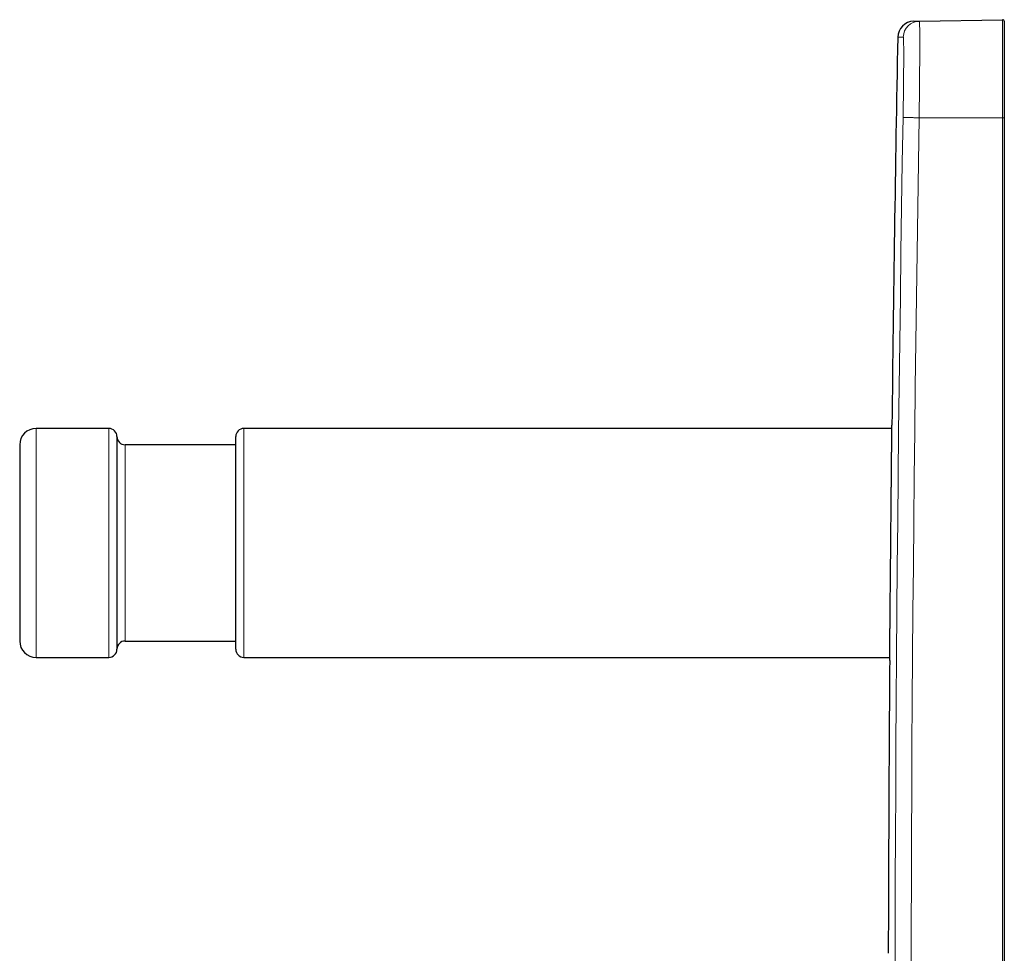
# Model space of a CAD drawing. Header units: millimetres. Extents: x 8 to 491, y 12 to 461.
# Tile 5 of 31: x 60 to 120, y 404 to 461. Entities that reach past the tile are written whole.
import ezdxf

# ---------------------------------------------------------------- set-up
doc = ezdxf.new("R2010")
doc.units = ezdxf.units.MM

msp = doc.modelspace()

# ---------------------------------------------------------------- linework, layer by layer
at = {"color": 7, "linetype": 'Continuous', "lineweight": 30}
for p, q in [((114.269, 460.898), (114.612, 460.904)), ((114.612, 460.904), (119.704, 460.993)), ((119.806, 460.893), (119.806, 454.994)), ((119.806, 454.994), (119.806, 336.994)), ((65.046, 435.994), (60.596, 435.994)), ((112.931, 435.994), (73.306, 435.994)), ((65.546, 435.494), (65.546, 422.494)), ((72.806, 422.494), (72.806, 435.494)), ((59.596, 434.994), (59.596, 422.994)), ((72.806, 434.994), (66.046, 434.994)), ((66.046, 422.994), (72.806, 422.994)), ((60.596, 421.994), (65.046, 421.994)), ((73.306, 421.994), (112.799, 421.994))]:
    msp.add_line(p, q, dxfattribs=at)
at = {"color": 8, "linetype": 'Continuous', "lineweight": 0}
for p, q in [((119.704, 454.994), (119.704, 460.993)), ((113.63, 459.922), (113.286, 459.916)), ((114.598, 454.994), (119.704, 454.994)), ((119.704, 336.994), (119.704, 454.994)), ((119.704, 454.994), (119.806, 454.994)), ((60.596, 435.994), (60.596, 421.994)), ((65.046, 435.994), (65.046, 421.994)), ((73.306, 435.994), (73.306, 421.994)), ((66.046, 434.994), (66.046, 422.994))]:
    msp.add_line(p, q, dxfattribs=at)
at = {"color": 8, "linetype": 'Continuous', "lineweight": 0, "flags": 128}
for points in [[(113.124, 402.857), (113.131, 405.602), (113.14, 408.347), (113.15, 411.092), (113.163, 413.838), (113.178, 416.583), (113.196, 419.328), (113.215, 422.073), (113.236, 424.818), (113.26, 427.563), (113.286, 430.308), (113.314, 433.053), (113.344, 435.798), (113.376, 438.542), (113.411, 441.287), (113.448, 444.032), (113.486, 446.777), (113.527, 449.522), (113.57, 452.267), (113.616, 455.011)], [(114.598, 454.994), (114.551, 454.995), (114.505, 454.996), (114.459, 454.997), (114.413, 454.998), (114.367, 454.998), (114.323, 454.999), (114.278, 455), (114.235, 455.001), (114.192, 455.001), (114.15, 455.002), (114.11, 455.003), (114.07, 455.003), (114.032, 455.004), (113.994, 455.005), (113.959, 455.005), (113.924, 455.006), (113.891, 455.006), (113.86, 455.007), (113.83, 455.007), (113.802, 455.008), (113.776, 455.008), (113.752, 455.009), (113.729, 455.009), (113.708, 455.01), (113.69, 455.01), (113.673, 455.01), (113.659, 455.01), (113.646, 455.011), (113.636, 455.011), (113.627, 455.011), (113.621, 455.011), (113.617, 455.011), (113.616, 455.011)], [(114.598, 454.994), (114.553, 452.25), (114.51, 449.507), (114.469, 446.763), (114.43, 444.018), (114.393, 441.274), (114.359, 438.53), (114.327, 435.786), (114.296, 433.042), (114.268, 430.298), (114.243, 427.554), (114.219, 424.809), (114.197, 422.065), (114.178, 419.321), (114.161, 416.577), (114.146, 413.832), (114.133, 411.088), (114.122, 408.344), (114.113, 405.6), (114.107, 402.855)]]:
    msp.add_lwpolyline(points, dxfattribs=at)
at = {"color": 7, "linetype": 'Continuous', "lineweight": 30}
for centre, radius, start, end in [((114.286, 459.898), 1, 91, 178.95353), ((119.706, 460.893), 0.1, 0, 91), ((3612.702, 395.994), 3500, 178.953528, 179.341914), ((60.596, 434.994), 1, 90, 180), ((65.046, 435.494), 0.5, 0, 90), ((73.306, 435.494), 0.5, 90, 180), ((66.046, 435.494), 0.5, 180, 270), ((60.596, 422.994), 1, 180, 270), ((66.046, 422.494), 0.5, 90, 180), ((65.046, 422.494), 0.5, 270, 360), ((73.306, 422.494), 0.5, 180, 270), ((3612.702, 395.994), 3500, 179.577639, 179.870681)]:
    msp.add_arc(centre, radius, start, end, dxfattribs=at)
at = {"color": 8, "linetype": 'Continuous', "lineweight": 0}
msp.add_arc((114.629, 459.904), 1, 91.00265, 178.9565, dxfattribs=at)
for points, knots in [([(114.612, 460.904), (114.616, 460.883), (114.624, 460.841), (114.631, 460.502), (114.635, 459.969), (114.635, 459.24), (114.632, 458.343), (114.626, 457.483), (114.619, 456.746), (114.613, 456.174), (114.606, 455.588), (114.601, 455.192), (114.598, 454.994)], [0, 0, 0, 0, 0.122197, 0.245184, 0.36896, 0.493526, 0.618881, 0.745025, 0.808472, 0.872117, 0.935959, 1, 1, 1, 1]), ([(113.616, 455.011), (113.617, 455.076), (113.619, 455.206), (113.622, 455.401), (113.625, 455.594), (113.628, 455.786), (113.63, 455.977), (113.633, 456.166), (113.635, 456.348), (113.638, 456.523), (113.64, 456.69), (113.642, 456.856), (113.643, 457.018), (113.645, 457.179), (113.647, 457.336), (113.648, 457.491), (113.649, 457.642), (113.65, 457.79), (113.651, 457.934), (113.652, 458.074), (113.653, 458.208), (113.653, 458.335), (113.654, 458.456), (113.654, 458.573), (113.654, 458.685), (113.654, 458.796), (113.654, 458.903), (113.654, 459.008), (113.654, 459.108), (113.653, 459.202), (113.653, 459.291), (113.652, 459.373), (113.651, 459.449), (113.65, 459.517), (113.649, 459.581), (113.648, 459.639), (113.646, 459.693), (113.645, 459.741), (113.643, 459.783), (113.642, 459.82), (113.64, 459.852), (113.638, 459.877), (113.636, 459.897), (113.634, 459.912), (113.632, 459.921), (113.63, 459.922), (113.63, 459.922)], [0, 0, 0, 0, 0.025293, 0.050539, 0.075746, 0.10092, 0.126066, 0.151189, 0.176291, 0.199287, 0.222268, 0.245237, 0.268195, 0.291142, 0.314078, 0.337006, 0.359925, 0.382836, 0.405743, 0.428646, 0.451548, 0.473145, 0.494748, 0.516355, 0.53796, 0.559564, 0.582481, 0.605404, 0.628334, 0.651274, 0.674223, 0.697184, 0.718842, 0.740511, 0.762189, 0.783878, 0.805577, 0.827288, 0.84901, 0.870746, 0.892496, 0.914263, 0.93566, 0.957079, 0.978524, 1, 1, 1, 1])]:
    msp.add_open_spline(points, degree=3, knots=knots, dxfattribs=at)
at = {"color": 7, "linetype": 'Continuous', "lineweight": 30}
for points, knots in [([(112.913, 434.081), (112.914, 434.125), (112.915, 434.213), (112.916, 434.341), (112.917, 434.466), (112.918, 434.587), (112.919, 434.705), (112.92, 434.818), (112.921, 434.928), (112.922, 435.027), (112.923, 435.114), (112.924, 435.191), (112.925, 435.266), (112.925, 435.346), (112.926, 435.431), (112.927, 435.519), (112.928, 435.602), (112.928, 435.68), (112.929, 435.753), (112.93, 435.815), (112.93, 435.867), (112.931, 435.912), (112.931, 435.953), (112.931, 435.991), (112.932, 436.025), (112.932, 436.056), (112.932, 436.083), (112.933, 436.111), (112.933, 436.137), (112.933, 436.16), (112.933, 436.177), (112.933, 436.188), (112.933, 436.194), (112.933, 436.194), (112.933, 436.194)], [0, 0, 0, 0, 0.033225, 0.066473, 0.099893, 0.133314, 0.166827, 0.200341, 0.23403, 0.267742, 0.294061, 0.320379, 0.346743, 0.373107, 0.408727, 0.444354, 0.479974, 0.515849, 0.55173, 0.587605, 0.61488, 0.642156, 0.669482, 0.696808, 0.723126, 0.749445, 0.775809, 0.802173, 0.837793, 0.873421, 0.909041, 0.944916, 0.980798, 1, 1, 1, 1]), ([(112.798, 421.795), (112.798, 421.795), (112.798, 421.795), (112.798, 421.798), (112.798, 421.805), (112.798, 421.816), (112.798, 421.833), (112.798, 421.857), (112.798, 421.886), (112.799, 421.921), (112.799, 421.962), (112.8, 422.005), (112.8, 422.048), (112.8, 422.091), (112.801, 422.136), (112.801, 422.184), (112.802, 422.235), (112.802, 422.288), (112.803, 422.343), (112.803, 422.409), (112.804, 422.485), (112.805, 422.574), (112.806, 422.668), (112.807, 422.767), (112.808, 422.872), (112.809, 422.973), (112.81, 423.068), (112.81, 423.157), (112.811, 423.249), (112.812, 423.342), (112.813, 423.437), (112.814, 423.533), (112.815, 423.631), (112.816, 423.744), (112.817, 423.872), (112.818, 424.015), (112.82, 424.163), (112.821, 424.316), (112.823, 424.472), (112.824, 424.619), (112.825, 424.756), (112.827, 424.882), (112.828, 425.01), (112.829, 425.138), (112.83, 425.266), (112.831, 425.394), (112.833, 425.524), (112.834, 425.656), (112.835, 425.79), (112.836, 425.925), (112.838, 426.061), (112.839, 426.2), (112.84, 426.341), (112.842, 426.484), (112.843, 426.629), (112.845, 426.774), (112.846, 426.922), (112.847, 427.07), (112.849, 427.219), (112.85, 427.368), (112.851, 427.515), (112.853, 427.662), (112.854, 427.808), (112.856, 427.973), (112.858, 428.156), (112.859, 428.356), (112.861, 428.558), (112.863, 428.761), (112.865, 428.964), (112.867, 429.151), (112.869, 429.321), (112.87, 429.475), (112.871, 429.629), (112.873, 429.782), (112.874, 429.931), (112.876, 430.079), (112.877, 430.226), (112.879, 430.39), (112.88, 430.57), (112.882, 430.767), (112.884, 430.962), (112.886, 431.156), (112.888, 431.349), (112.889, 431.525), (112.891, 431.684), (112.892, 431.826), (112.893, 431.968), (112.895, 432.106), (112.896, 432.242), (112.897, 432.374), (112.899, 432.505), (112.9, 432.65), (112.901, 432.807), (112.903, 432.977), (112.905, 433.144), (112.906, 433.308), (112.908, 433.469), (112.909, 433.614), (112.91, 433.743), (112.911, 433.858), (112.912, 433.971), (112.913, 434.045), (112.913, 434.081)], [0, 0, 0, 0, 0.006112, 0.014897, 0.023698, 0.032499, 0.044389, 0.056282, 0.068173, 0.080148, 0.092126, 0.104102, 0.113207, 0.122312, 0.131434, 0.140556, 0.149342, 0.158128, 0.166929, 0.17573, 0.187621, 0.199515, 0.211406, 0.223382, 0.23536, 0.247337, 0.256442, 0.265547, 0.27467, 0.283792, 0.292578, 0.301365, 0.310166, 0.318967, 0.330859, 0.342753, 0.354645, 0.366621, 0.3786, 0.390577, 0.399683, 0.408788, 0.417911, 0.427034, 0.43582, 0.444607, 0.453408, 0.46221, 0.471057, 0.479904, 0.488767, 0.49763, 0.50667, 0.515709, 0.524765, 0.533821, 0.542927, 0.552033, 0.561156, 0.570279, 0.579065, 0.587852, 0.596653, 0.605455, 0.617346, 0.62924, 0.641132, 0.653109, 0.665088, 0.677064, 0.68617, 0.695276, 0.704399, 0.713522, 0.722308, 0.731094, 0.739895, 0.748696, 0.760588, 0.772482, 0.784373, 0.796349, 0.808328, 0.820304, 0.82941, 0.838516, 0.847638, 0.856761, 0.865547, 0.874333, 0.883134, 0.891936, 0.903827, 0.915721, 0.927612, 0.939589, 0.951567, 0.963544, 0.972649, 0.981755, 0.990878, 1, 1, 1, 1])]:
    msp.add_open_spline(points, degree=3, knots=knots, dxfattribs=at)

doc.saveas('drawing.dxf')
